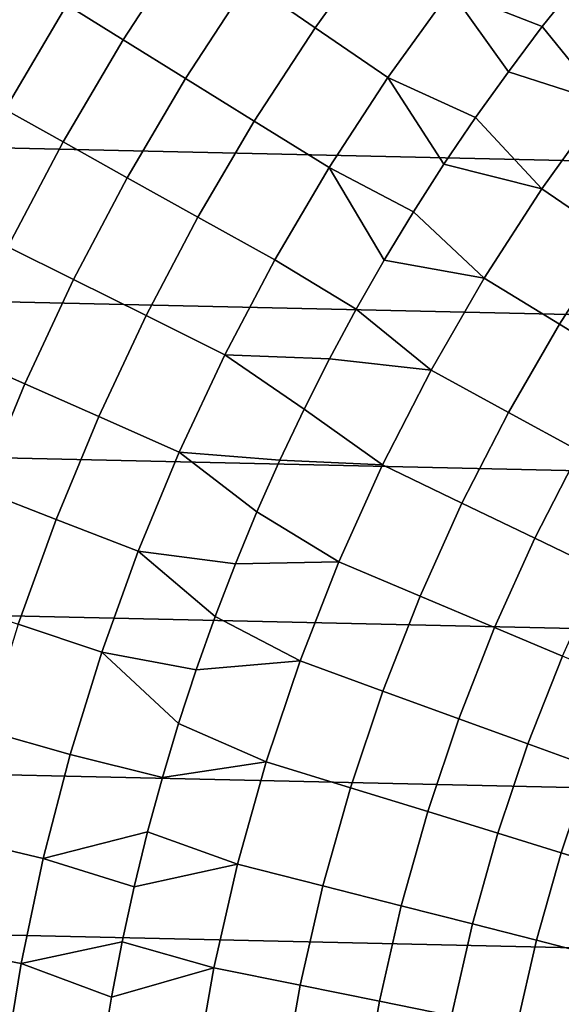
# Model space of a CAD drawing. Header units: metres. Extents: x -28 to 70, y -218 to 28.
# Tile 223 of 256: x -17.43 to -13.3, y 2.95 to 10.46. Entities that reach past the tile are written whole.
import ezdxf

# ---------------------------------------------------------------- set-up
doc = ezdxf.new("R2010")
doc.units = ezdxf.units.M
doc.layers.add('solid_10_261_432_XXX', color=7, linetype='CONTINUOUS')

msp = doc.modelspace()

# ---------------------------------------------------------------- linework, layer by layer
at = {"layer": 'solid_10_261_432_XXX'}
for points in [[(-24.776649, 11.93179, -5), (25.28702, 10.80817, -5), (25.74646, 9.662806, -5), (-25.28702, 10.80817, -5)], [(-15.174816, 11.459489, 157.914993), (-15.687863, 10.746436, 157.914993), (-15.17839, 10.397438, 159.312195), (-14.682004, 11.087335, 159.312195)], [(-16.567696, 11.349135, 155.052612), (-17.07416, 10.571872, 155.052612), (-16.644941, 10.30611, 156.494385), (-16.151209, 11.063835, 156.494385)], [(-13.636919, 11.323954, 160.683807), (-14.145348, 10.682071, 160.683807), (-13.443188, 10.405802, 162.026337), (-13.175266, 10.743014, 162.026337)], [(-16.151209, 11.063835, 156.494385), (-16.644941, 10.30611, 156.494385), (-16.167431, 10.010449, 157.914993), (-15.687863, 10.746436, 157.914993)], [(-14.682004, 11.087335, 159.312195), (-15.17839, 10.397438, 159.312195), (-14.62359, 10.017392, 160.683807), (-14.145348, 10.682071, 160.683807)], [(-25.28702, 10.80817, -5), (25.74646, 9.662806, -5), (26.154049, 8.497979, -5), (-25.74646, 9.662806, -5)], [(-17.454412, 10.807315, 153.591949), (-17.934908, 9.989677, 153.591949), (-17.544186, 9.772048, 155.052612), (-17.07416, 10.571872, 155.052612)], [(-15.687863, 10.746436, 157.914993), (-16.167431, 10.010449, 157.914993), (-15.642384, 9.685353, 159.312195), (-15.17839, 10.397438, 159.312195)], [(-14.145348, 10.682071, 160.683807), (-14.62359, 10.017392, 160.683807), (-13.952978, 9.711559, 162.026337), (-13.70248, 10.06191, 162.026337)], [(-14.145348, 10.682071, 160.683807), (-13.70248, 10.06191, 162.026337), (-13.443188, 10.405802, 162.026337)], [(-13.175266, 10.743014, 162.026337), (-13.443188, 10.405802, 162.026337), (-12.972839, 9.826544, 163.368866), (-12.466901, 10.460972, 163.368866)], [(-17.07416, 10.571872, 155.052612), (-17.544186, 9.772048, 155.052612), (-17.103151, 9.526393, 156.494385), (-16.644941, 10.30611, 156.494385)], [(-15.17839, 10.397438, 159.312195), (-15.642384, 9.685353, 159.312195), (-15.070623, 9.331335, 160.683807), (-14.62359, 10.017392, 160.683807)], [(-13.443188, 10.405802, 162.026337), (-13.70248, 10.06191, 162.026337), (-12.972839, 9.826544, 163.368866)], [(-16.644941, 10.30611, 156.494385), (-17.103151, 9.526393, 156.494385), (-16.612497, 9.2531, 157.914993), (-16.167431, 10.010449, 157.914993)], [(-16.167431, 10.010449, 157.914993), (-16.612497, 9.2531, 157.914993), (-16.072996, 8.9526, 159.312195), (-15.642384, 9.685353, 159.312195)], [(-14.62359, 10.017392, 160.683807), (-15.070623, 9.331335, 160.683807), (-14.426952, 8.992388, 162.026337), (-14.194521, 9.354976, 162.026337)], [(-14.62359, 10.017392, 160.683807), (-14.194521, 9.354976, 162.026337), (-13.952978, 9.711559, 162.026337)], [(-13.70248, 10.06191, 162.026337), (-13.952978, 9.711559, 162.026337), (-13.446527, 9.167686, 163.368866), (-12.972839, 9.826544, 163.368866)], [(-17.544186, 9.772048, 155.052612), (-17.976774, 8.951369, 155.052612), (-17.524864, 8.726345, 156.494385), (-17.103151, 9.526393, 156.494385)], [(-12.972839, 9.826544, 163.368866), (-13.446527, 9.167686, 163.368866), (-12.890891, 8.788861, 164.740463), (-12.436778, 9.420494, 164.740463)], [(-13.952978, 9.711559, 162.026337), (-14.194521, 9.354976, 162.026337), (-13.446527, 9.167686, 163.368866)], [(-25.74646, 9.662806, -5), (26.154049, 8.497979, -5), (26.508976, 7.316027, -5), (-26.154049, 8.497979, -5)], [(-15.642384, 9.685353, 159.312195), (-16.072996, 8.9526, 159.312195), (-15.485496, 8.625364, 160.683807), (-15.070623, 9.331335, 160.683807)], [(-17.103151, 9.526393, 156.494385), (-17.524864, 8.726345, 156.494385), (-17.022112, 8.476005, 157.914993), (-16.612497, 9.2531, 157.914993)], [(-15.070623, 9.331335, 160.683807), (-15.485496, 8.625364, 160.683807), (-14.863893, 8.250134, 162.026337), (-14.650124, 8.624028, 162.026337)], [(-15.070623, 9.331335, 160.683807), (-14.650124, 8.624028, 162.026337), (-14.426952, 8.992388, 162.026337)], [(-14.194521, 9.354976, 162.026337), (-14.426952, 8.992388, 162.026337), (-13.886783, 8.486036, 163.368866), (-13.446527, 9.167686, 163.368866)], [(-16.612497, 9.2531, 157.914993), (-17.022112, 8.476005, 157.914993), (-16.469307, 8.200741, 159.312195), (-16.072996, 8.9526, 159.312195)], [(-13.446527, 9.167686, 163.368866), (-13.886783, 8.486036, 163.368866), (-13.312956, 8.135378, 164.740463), (-12.890891, 8.788861, 164.740463)], [(-16.072996, 8.9526, 159.312195), (-16.469307, 8.200741, 159.312195), (-15.867322, 7.900988, 160.683807), (-15.485496, 8.625364, 160.683807)], [(-14.426952, 8.992388, 162.026337), (-14.650124, 8.624028, 162.026337), (-13.886783, 8.486036, 163.368866)], [(-17.524864, 8.726345, 156.494385), (-17.909178, 7.907675, 156.494385), (-17.395399, 7.68082, 157.914993), (-17.022112, 8.476005, 157.914993)], [(-12.890891, 8.788861, 164.740463), (-13.312956, 8.135378, 164.740463), (-12.78601, 7.813368, 166.13768), (-12.380651, 8.440985, 166.13768)], [(-15.485496, 8.625364, 160.683807), (-15.867322, 7.900988, 160.683807), (-15.068121, 7.870943, 162.026337), (-14.863893, 8.250134, 162.026337)], [(-14.650124, 8.624028, 162.026337), (-14.863893, 8.250134, 162.026337), (-14.292514, 7.783288, 163.368866), (-13.886783, 8.486036, 163.368866)], [(-26.154049, 8.497979, -5), (26.508976, 7.316027, -5), (26.810513, 6.119348, -5), (-26.508976, 7.316027, -5)], [(-17.022112, 8.476005, 157.914993), (-17.395399, 7.68082, 157.914993), (-16.830473, 7.431381, 159.312195), (-16.469307, 8.200741, 159.312195)], [(-13.886783, 8.486036, 163.368866), (-14.292514, 7.783288, 163.368866), (-13.701921, 7.461669, 164.740463), (-13.312956, 8.135378, 164.740463)], [(-16.469307, 8.200741, 159.312195), (-16.830473, 7.431381, 159.312195), (-16.215286, 7.159749, 160.683807), (-15.867322, 7.900988, 160.683807)], [(-14.863893, 8.250134, 162.026337), (-15.068121, 7.870943, 162.026337), (-14.292514, 7.783288, 163.368866)], [(-13.312956, 8.135378, 164.740463), (-13.701921, 7.461669, 164.740463), (-13.15958, 7.166325, 166.13768), (-12.78601, 7.813368, 166.13768)], [(-17.909178, 7.907675, 156.494385), (-18.255272, 7.07213, 156.494385), (-17.731565, 6.869245, 157.914993), (-17.395399, 7.68082, 157.914993)], [(-15.867322, 7.900988, 160.683807), (-16.215286, 7.159749, 160.683807), (-15.447437, 7.097653, 162.026337), (-15.262677, 7.486701, 162.026337)], [(-15.867322, 7.900988, 160.683807), (-15.262677, 7.486701, 162.026337), (-15.068121, 7.870943, 162.026337)], [(-15.068121, 7.870943, 162.026337), (-15.262677, 7.486701, 162.026337), (-14.662712, 7.06119, 163.368866), (-14.292514, 7.783288, 163.368866)], [(-14.292514, 7.783288, 163.368866), (-14.662712, 7.06119, 163.368866), (-14.056823, 6.769409, 164.740463), (-13.701921, 7.461669, 164.740463)], [(-17.395399, 7.68082, 157.914993), (-17.731565, 6.869245, 157.914993), (-17.155722, 6.646162, 159.312195), (-16.830473, 7.431381, 159.312195)], [(-15.262677, 7.486701, 162.026337), (-15.447437, 7.097653, 162.026337), (-14.662712, 7.06119, 163.368866)], [(-13.701921, 7.461669, 164.740463), (-14.056823, 6.769409, 164.740463), (-13.500433, 6.501466, 166.13768), (-13.15958, 7.166325, 166.13768)], [(-16.830473, 7.431381, 159.312195), (-17.155722, 6.646162, 159.312195), (-16.528646, 6.403232, 160.683807), (-16.215286, 7.159749, 160.683807)], [(-26.508976, 7.316027, -5), (26.810513, 6.119348, -5), (27.058064, 4.910316, -5), (-26.810513, 6.119348, -5)], [(-16.215286, 7.159749, 160.683807), (-16.528646, 6.403232, 160.683807), (-15.787101, 6.306143, 162.026337), (-15.622283, 6.70405, 162.026337)], [(-16.215286, 7.159749, 160.683807), (-15.622283, 6.70405, 162.026337), (-15.447437, 7.097653, 162.026337)], [(-13.15958, 7.166325, 166.13768), (-13.500433, 6.501466, 166.13768), (-12.99442, 6.257783, 167.558289), (-12.666342, 6.897722, 167.558289)], [(-15.447437, 7.097653, 162.026337), (-15.622283, 6.70405, 162.026337), (-14.996457, 6.321537, 163.368866), (-14.662712, 7.06119, 163.368866)], [(-14.662712, 7.06119, 163.368866), (-14.996457, 6.321537, 163.368866), (-14.376776, 6.060319, 164.740463), (-14.056823, 6.769409, 164.740463)], [(-17.731565, 6.869245, 157.914993), (-18.02989, 6.04301, 157.914993), (-17.444359, 5.84676, 159.312195), (-17.155722, 6.646162, 159.312195)], [(-14.056823, 6.769409, 164.740463), (-14.376776, 6.060319, 164.740463), (-13.807722, 5.820443, 166.13768), (-13.500433, 6.501466, 166.13768)], [(-15.622283, 6.70405, 162.026337), (-15.787101, 6.306143, 162.026337), (-14.996457, 6.321537, 163.368866)], [(-17.155722, 6.646162, 159.312195), (-17.444359, 5.84676, 159.312195), (-16.806732, 5.633049, 160.683807), (-16.528646, 6.403232, 160.683807)], [(-13.500433, 6.501466, 166.13768), (-13.807722, 5.820443, 166.13768), (-13.290192, 5.602285, 167.558289), (-12.99442, 6.257783, 167.558289)], [(-16.528646, 6.403232, 160.683807), (-16.806732, 5.633049, 160.683807), (-16.086239, 5.498446, 162.026337), (-15.941786, 5.904189, 162.026337)], [(-16.528646, 6.403232, 160.683807), (-15.941786, 5.904189, 162.026337), (-15.787101, 6.306143, 162.026337)], [(-15.787101, 6.306143, 162.026337), (-15.941786, 5.904189, 162.026337), (-15.292917, 5.566167, 163.368866), (-14.996457, 6.321537, 163.368866)], [(-14.996457, 6.321537, 163.368866), (-15.292917, 5.566167, 163.368866), (-14.660987, 5.336163, 164.740463), (-14.376776, 6.060319, 164.740463)], [(-26.810513, 6.119348, -5), (27.058064, 4.910316, -5), (27.251122, 3.691395, -5), (-27.058064, 4.910316, -5)], [(-14.376776, 6.060319, 164.740463), (-14.660987, 5.336163, 164.740463), (-14.080684, 5.124949, 166.13768), (-13.807722, 5.820443, 166.13768)], [(-15.941786, 5.904189, 162.026337), (-16.086239, 5.498446, 162.026337), (-15.292917, 5.566167, 163.368866)], [(-17.444359, 5.84676, 159.312195), (-17.695768, 5.03488, 159.312195), (-17.048954, 4.850845, 160.683807), (-16.806732, 5.633049, 160.683807)], [(-13.807722, 5.820443, 166.13768), (-14.080684, 5.124949, 166.13768), (-13.552922, 4.93286, 167.558289), (-13.290192, 5.602285, 167.558289)], [(-16.806732, 5.633049, 160.683807), (-17.048954, 4.850845, 160.683807), (-16.344084, 4.676634, 162.026337), (-16.220367, 5.089173, 162.026337)], [(-16.806732, 5.633049, 160.683807), (-16.220367, 5.089173, 162.026337), (-16.086239, 5.498446, 162.026337)], [(-16.086239, 5.498446, 162.026337), (-16.220367, 5.089173, 162.026337), (-15.551357, 4.796958, 163.368866), (-15.292917, 5.566167, 163.368866)], [(-15.292917, 5.566167, 163.368866), (-15.551357, 4.796958, 163.368866), (-14.908748, 4.59874, 164.740463), (-14.660987, 5.336163, 164.740463)], [(-13.290192, 5.602285, 167.558289), (-13.552922, 4.93286, 167.558289), (-13.078532, 4.760197, 169.000046), (-12.824999, 5.40619, 169.000046)], [(-14.660987, 5.336163, 164.740463), (-14.908748, 4.59874, 164.740463), (-14.318638, 4.416715, 166.13768), (-14.080684, 5.124949, 166.13768)], [(-14.080684, 5.124949, 166.13768), (-14.318638, 4.416715, 166.13768), (-13.781958, 4.251171, 167.558289), (-13.552922, 4.93286, 167.558289)], [(-17.695768, 5.03488, 159.312195), (-17.909414, 4.212256, 159.312195), (-17.254789, 4.05829, 160.683807), (-17.048954, 4.850845, 160.683807)], [(-16.220367, 5.089173, 162.026337), (-16.344084, 4.676634, 162.026337), (-15.551357, 4.796958, 163.368866)], [(-27.058064, 4.910316, -5), (27.251122, 3.691395, -5), (27.389296, 2.465067, -5), (-27.251122, 3.691395, -5)], [(-13.552922, 4.93286, 167.558289), (-13.781958, 4.251171, 167.558289), (-13.299551, 4.102368, 169.000046), (-13.078532, 4.760197, 169.000046)], [(-17.254789, 4.05829, 160.683807), (-16.457312, 4.261093, 162.026337), (-16.344084, 4.676634, 162.026337), (-17.048954, 4.850845, 160.683807)], [(-16.344084, 4.676634, 162.026337), (-16.457312, 4.261093, 162.026337), (-15.771134, 4.015824, 163.368866), (-15.551357, 4.796958, 163.368866)], [(-15.551357, 4.796958, 163.368866), (-15.771134, 4.015824, 163.368866), (-15.119443, 3.849883, 164.740463), (-14.908748, 4.59874, 164.740463)], [(-13.078532, 4.760197, 169.000046), (-13.299551, 4.102368, 169.000046), (-12.872178, 3.970541, 170.460709), (-12.658262, 4.607231, 170.460709)], [(-14.908748, 4.59874, 164.740463), (-15.119443, 3.849883, 164.740463), (-14.520993, 3.697499, 166.13768), (-14.318638, 4.416715, 166.13768)], [(-14.318638, 4.416715, 166.13768), (-14.520993, 3.697499, 166.13768), (-13.976728, 3.558913, 167.558289), (-13.781958, 4.251171, 167.558289)], [(-17.909414, 4.212256, 159.312195), (-18.084841, 3.380643, 159.312195), (-17.423805, 3.257074, 160.683807), (-17.254789, 4.05829, 160.683807)], [(-17.254789, 4.05829, 160.683807), (-16.559975, 3.842817, 162.026337), (-16.457312, 4.261093, 162.026337)], [(-16.457312, 4.261093, 162.026337), (-16.559975, 3.842817, 162.026337), (-15.771134, 4.015824, 163.368866)], [(-13.781958, 4.251171, 167.558289), (-13.976728, 3.558913, 167.558289), (-13.487505, 3.434341, 169.000046), (-13.299551, 4.102368, 169.000046)], [(-17.254789, 4.05829, 160.683807), (-17.423805, 3.257074, 160.683807), (-16.652008, 3.422075, 162.026337), (-16.559975, 3.842817, 162.026337)], [(-13.299551, 4.102368, 169.000046), (-13.487505, 3.434341, 169.000046), (-13.054092, 3.32398, 170.460709), (-12.872178, 3.970541, 170.460709)], [(-16.559975, 3.842817, 162.026337), (-16.652008, 3.422075, 162.026337), (-15.951702, 3.224706, 163.368866), (-15.771134, 4.015824, 163.368866)], [(-15.771134, 4.015824, 163.368866), (-15.951702, 3.224706, 163.368866), (-15.292549, 3.091455, 164.740463), (-15.119443, 3.849883, 164.740463)], [(-15.119443, 3.849883, 164.740463), (-15.292549, 3.091455, 164.740463), (-14.687248, 2.969091, 166.13768), (-14.520993, 3.697499, 166.13768)], [(-27.251122, 3.691395, -5), (27.389296, 2.465067, -5), (27.472309, 1.233766, -5), (-27.389296, 2.465067, -5)], [(-14.520993, 3.697499, 166.13768), (-14.687248, 2.969091, 166.13768), (-14.136751, 2.857806, 167.558289), (-13.976728, 3.558913, 167.558289)], [(-13.976728, 3.558913, 167.558289), (-14.136751, 2.857806, 167.558289), (-13.641927, 2.757775, 169.000046), (-13.487505, 3.434341, 169.000046)], [(-17.423805, 3.257074, 160.683807), (-16.733355, 2.999136, 162.026337), (-16.652008, 3.422075, 162.026337)], [(-16.652008, 3.422075, 162.026337), (-16.733355, 2.999136, 162.026337), (-15.951702, 3.224706, 163.368866)], [(-13.487505, 3.434341, 169.000046), (-13.641927, 2.757775, 169.000046), (-13.203552, 2.669156, 170.460709), (-13.054092, 3.32398, 170.460709)], [(-18.084841, 3.380643, 159.312195), (-18.221674, 2.541815, 159.312195), (-17.555635, 2.448907, 160.683807), (-17.423805, 3.257074, 160.683807)], [(-17.423805, 3.257074, 160.683807), (-17.555635, 2.448907, 160.683807), (-16.803961, 2.574272, 162.026337), (-16.733355, 2.999136, 162.026337)], [(-16.733355, 2.999136, 162.026337), (-16.803961, 2.574272, 162.026337), (-16.092611, 2.425571, 163.368866), (-15.951702, 3.224706, 163.368866)], [(-15.951702, 3.224706, 163.368866), (-16.092611, 2.425571, 163.368866), (-15.427636, 2.325342, 164.740463), (-15.292549, 3.091455, 164.740463)], [(-15.292549, 3.091455, 164.740463), (-15.427636, 2.325342, 164.740463), (-14.816988, 2.233302, 166.13768), (-14.687248, 2.969091, 166.13768)], [(-14.687248, 2.969091, 166.13768), (-14.816988, 2.233302, 166.13768), (-14.261628, 2.149595, 167.558289), (-14.136751, 2.857806, 167.558289)]]:
    msp.add_3dface(points, dxfattribs=at)

doc.saveas('drawing.dxf')
